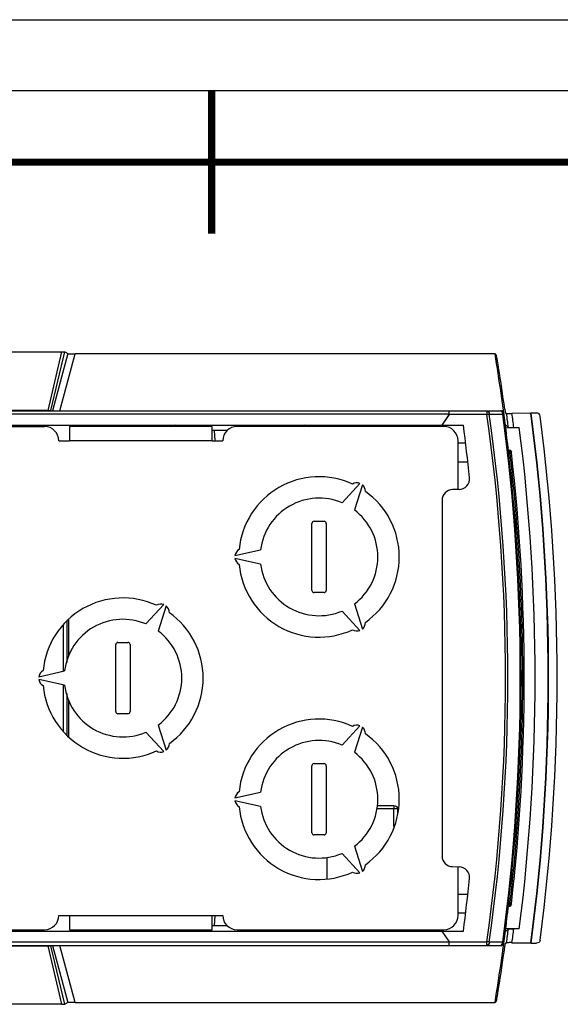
# Model space of a CAD drawing. Header units: millimetres. Extents: x 0 to 594, y 0 to 420.
# Tile 22 of 38: x 289 to 326, y 351 to 420. Entities that reach past the tile are written whole.
import ezdxf

# ---------------------------------------------------------------- set-up
doc = ezdxf.new("R2010")
doc.units = ezdxf.units.MM
doc.header["$LTSCALE"] = 32.67
doc.layers.get('0').update_dxf_attribs({"linetype": 'CONTINUOUS'})

msp = doc.modelspace()

# ---------------------------------------------------------------- linework, layer by layer
at = {"color": 7, "linetype": 'CONTINUOUS'}
for p, q in [((0, 420), (594, 420)), ((282.7929, 396.6956), (291.481, 396.6956)), ((291.7063, 396.6892), (291.9042, 396.5751)), ((321.8691, 396.5626), (292.4179, 396.5626)), ((321.8691, 396.5626), (321.9498, 396.4941)), ((239.7299, 392.5626), (322.3238, 392.5626)), ((290.5028, 392.5862), (284.0346, 392.5862)), ((318.6562, 392.3214), (318.1507, 391.5626)), ((321.4638, 392.3361), (322.0956, 392.3361)), ((322.0956, 392.3361), (322.4115, 392.336)), ((322.5927, 392.4542), (322.6803, 392.3775)), ((324.3811, 392.392), (323.0601, 392.372)), ((324.7894, 392.4082), (324.4066, 392.4055)), ((270.3662, 391.5626), (319.648, 391.5626)), ((271.2799, 391.4626), (290.2799, 391.4626)), ((292.0299, 391.4626), (292.0299, 390.4626)), ((302.0299, 391.4626), (292.0299, 391.4626)), ((299.5475, 391.4626), (299.4384, 391.5626)), ((299.9175, 391.4626), (299.8084, 391.5626)), ((302.0299, 390.4626), (302.0299, 391.4626)), ((303.108, 391.1876), (302.0299, 391.1876)), ((318.2799, 391.4626), (303.7799, 391.4626)), ((308.2162, 391.4626), (308.1162, 391.5626)), ((308.5697, 391.4626), (308.4697, 391.5626)), ((322.808, 391.3958), (322.5979, 391.5809)), ((322.6243, 391.3714), (323.5722, 391.3963)), ((323.1872, 391.3904), (323.5722, 391.3963)), ((291.2799, 390.4626), (292.0299, 390.4626)), ((302.0299, 390.4626), (302.7799, 390.4626)), ((319.2799, 388.9626), (319.2799, 390.4626)), ((319.2799, 390.3126), (319.8053, 390.3126)), ((322.7989, 389.8126), (322.913, 389.8106)), ((322.9183, 389.5642), (322.8274, 389.5626)), ((323.0106, 389.722), (323.0159, 389.6755)), ((319.9617, 388.9626), (319.2799, 388.9626)), ((311.1442, 386.1086), (312.3928, 387.4712)), ((312.566, 387.3712), (312.0102, 385.6086)), ((319.346, 387.0457), (318.8971, 387.0379)), ((318.1601, 386.288), (318.1601, 361.3372)), ((309.1799, 384.8126), (309.8799, 384.8126)), ((309.0299, 379.9626), (309.0299, 384.6626)), ((310.0299, 384.6626), (310.0299, 379.9626)), ((303.6311, 382.4126), (305.4353, 382.8126)), ((305.4353, 381.8126), (303.6311, 382.2126)), ((309.8799, 379.8126), (309.1799, 379.8126)), ((297.3942, 377.6086), (298.6428, 378.9712)), ((298.816, 378.8712), (298.2602, 377.1086)), ((312.3928, 377.1541), (311.1442, 378.5166)), ((312.0102, 379.0166), (312.566, 377.2541)), ((291.95, 377.9223), (291.95, 375.3292)), ((295.2799, 371.4626), (295.2799, 376.1626)), ((295.4299, 376.3126), (296.1299, 376.3126)), ((296.2799, 376.1626), (296.2799, 371.4626)), ((289.8811, 373.9126), (291.6853, 374.3126)), ((291.6853, 373.3126), (289.8811, 373.7126)), ((291.95, 372.296), (291.95, 369.7029)), ((296.1299, 371.3126), (295.4299, 371.3126)), ((298.2602, 370.5166), (298.816, 368.7541)), ((311.1442, 369.1086), (312.3928, 370.4712)), ((312.566, 370.3712), (312.0102, 368.6086)), ((298.6428, 368.6541), (297.3942, 370.0166)), ((309.0299, 362.9626), (309.0299, 367.6626)), ((309.1799, 367.8126), (309.8799, 367.8126)), ((310.0299, 367.6626), (310.0299, 362.9626)), ((303.6311, 365.4126), (305.4353, 365.8126)), ((305.4353, 364.8126), (303.6311, 365.2126)), ((313.6193, 364.8823), (314.7783, 364.8823)), ((314.7765, 363.3973), (314.7766, 364.6323)), ((315.0267, 364.6325), (315.0267, 364.2405)), ((309.8799, 362.8126), (309.1799, 362.8126)), ((312.0102, 362.0166), (312.566, 360.2541)), ((312.3928, 360.1541), (311.1442, 361.5166)), ((310.0847, 361.2256), (310.0847, 359.7531)), ((318.8971, 360.5874), (319.346, 360.5796)), ((319.2799, 358.6626), (319.9617, 358.6626)), ((319.2799, 357.1626), (319.2799, 358.6626)), ((322.7989, 357.8126), (322.913, 357.8146)), ((322.9183, 358.061), (322.8274, 358.0626)), ((322.9577, 358.3108), (322.8555, 358.3115)), ((323.0159, 357.9497), (323.0106, 357.9033)), ((291.2799, 357.1626), (292.0299, 357.1626)), ((292.0299, 357.1626), (292.0299, 356.1626)), ((302.0299, 357.1626), (302.7799, 357.1626)), ((302.0299, 356.1626), (302.0299, 357.1626)), ((319.8053, 357.3126), (319.2799, 357.3126)), ((303.108, 356.4376), (302.0299, 356.4376)), ((268.0299, 356.1626), (290.2799, 356.1626)), ((270.3662, 356.0626), (319.648, 356.0626)), ((292.0299, 356.1626), (302.0299, 356.1626)), ((299.53, 356.1626), (299.4384, 356.0626)), ((299.7774, 356.0626), (299.8691, 356.1626)), ((303.7799, 356.1626), (318.2799, 356.1626)), ((308.1162, 356.0626), (308.2162, 356.1626)), ((308.4697, 356.0626), (308.5697, 356.1626)), ((318.6693, 355.3126), (318.1696, 356.0626)), ((322.5979, 356.0444), (322.808, 356.2295)), ((323.5722, 356.2289), (322.6243, 356.2539)), ((323.5722, 356.2289), (323.1872, 356.2348)), ((239.7299, 355.0626), (322.3238, 355.0626)), ((284.0346, 355.039), (290.5028, 355.039)), ((322.0956, 355.2891), (321.4638, 355.2891)), ((322.4115, 355.2891), (322.0956, 355.2891)), ((322.6803, 355.2478), (322.5927, 355.1711)), ((323.0601, 355.2533), (324.3811, 355.2332)), ((324.4066, 355.2197), (324.7894, 355.2171)), ((291.481, 350.9297), (282.7929, 350.9297)), ((291.9042, 351.0502), (291.7063, 350.936)), ((292.4179, 351.0626), (321.8691, 351.0626)), ((321.9498, 351.1311), (321.8691, 351.0626))]:
    msp.add_line(p, q, dxfattribs=at)
at = {"color": 2, "linetype": 'CONTINUOUS'}
msp.add_line((589, 415), (15, 415), dxfattribs=at)
at = {"color": 9, "linetype": 'CONTINUOUS'}
for p, q in [((291.481, 396.6956), (290.5028, 392.5862)), ((290.7291, 392.5841), (291.7063, 396.6892)), ((291.9042, 396.5751), (290.8287, 392.5668)), ((291.3446, 392.5626), (292.4179, 396.5626)), ((318.6562, 392.3214), (271.5855, 392.3214)), ((322.4841, 392.3457), (322.4115, 392.336)), ((318.1696, 391.5626), (318.6693, 392.3126)), ((321.3017, 392.3126), (318.6693, 392.3126)), ((302.2497, 390.4819), (302.188, 391.1876)), ((322.6456, 391.0243), (322.6602, 391.0271)), ((302.0299, 390.4626), (292.0299, 390.4626)), ((322.913, 389.7109), (322.8104, 389.7126)), ((322.9183, 389.6644), (322.8161, 389.6626)), ((323.0106, 389.722), (322.913, 389.7109)), ((322.9183, 389.6644), (322.913, 389.7109)), ((323.0159, 389.6755), (322.9183, 389.6644)), ((319.2799, 387.0457), (319.2799, 388.9626)), ((322.9577, 389.3145), (322.8555, 389.3127)), ((323.0553, 389.3253), (322.9577, 389.3145)), ((291.5896, 377.5097), (291.5896, 374.3126)), ((291.8392, 377.8122), (291.8392, 374.9038)), ((291.5896, 373.3126), (291.5896, 370.1156)), ((291.8392, 372.7215), (291.8392, 369.8131)), ((314.7766, 364.8823), (314.7766, 364.6323)), ((314.7766, 364.6323), (313.5817, 364.6323)), ((319.2799, 358.6626), (319.2799, 360.5796)), ((322.913, 357.9144), (322.8104, 357.9126)), ((322.9183, 357.9609), (322.8161, 357.9626)), ((322.9183, 357.9609), (322.913, 357.9144)), ((322.913, 357.9144), (323.0106, 357.9033)), ((322.9137, 357.835), (322.9133, 357.817)), ((323.0159, 357.9497), (322.9183, 357.9609)), ((323.0553, 358.2999), (322.957, 358.3109)), ((292.0299, 357.1626), (302.0299, 357.1626)), ((302.188, 356.4376), (302.2497, 357.1434)), ((318.1507, 356.0626), (318.6562, 355.3039)), ((271.5855, 355.3039), (318.6562, 355.3039)), ((290.5028, 355.039), (291.481, 350.9297)), ((291.7063, 350.936), (290.7291, 355.0411)), ((290.8287, 355.0585), (291.9042, 351.0502)), ((292.4179, 351.0626), (291.3446, 355.0626)), ((318.6693, 355.3126), (321.3017, 355.3126)), ((322.4115, 355.2892), (322.4841, 355.2795))]:
    msp.add_line(p, q, dxfattribs=at)
at = {"color": 7, "linetype": 'CONTINUOUS', "const_width": 0.5}
for points in [[(302, 405), (302, 415)], [(20, 410), (584, 410)]]:
    msp.add_lwpolyline(points, dxfattribs=at)
at = {"color": 7, "linetype": 'CONTINUOUS'}
for centre, radius, start, end in [((183.7299, 373.8126), 140, 7.063887, 9.352035), ((191.0008, 373.8125), 131.7714, 351.919055, 8.081098), ((322.2363, 392.3126), 0.25, 7.607109, 90), ((322.3238, 392.4126), 0.15, 7.642965, 90.000001), ((322.25, 392.3126), 0.25, 7.607102, 28.461763), ((183.7162, 373.8126), 140, 352.357035, 7.642965), ((183.7283, 373.8129), 141.8745, 352.475032, 7.524752), ((183.7171, 373.8118), 141.9128, 352.471373, 7.52865), ((183.7332, 373.8126), 142.4967, 352.589219, 7.410783), ((290.2799, 390.4626), 1, 0, 90), ((303.7799, 390.4626), 1, 90, 180), ((318.2799, 390.4626), 1, 0, 90), ((183.7162, 373.8126), 137.0858, 5.886728, 7.4396), ((322.4192, 390.9985), 0.25, 351.595441, 7.063887), ((185.1446, 373.8138), 139.5396, 352.761733, 7.238714), ((322.6103, 390.2524), 0.15, 6.750897, 33.5764), ((183.7299, 373.8126), 140, 6.562976, 6.750897), ((322.9112, 389.7107), 0.1, 6.515746, 89), ((322.9165, 389.6642), 0.1, 271.000001, 6.496625), ((183.7162, 373.8126), 140.2, 353.514105, 6.485866), ((309.5299, 382.3126), 5.625, 65.339099, 174.660901), ((312.1836, 386.9088), 0.6, 69.594068, 120.732208), ((319.333, 387.7956), 0.75, 270.990207, 5.886756), ((312.1836, 386.9088), 0.6, 359.267792, 50.405932), ((309.5299, 382.3126), 5.625, 305.339099, 54.660901), ((318.9101, 386.288), 0.75, 90.995692, 179.991452), ((309.5299, 382.3126), 4.125, 66.962063, 173.037937), ((309.5299, 382.3126), 4.125, 306.962063, 53.037937), ((309.1799, 384.6626), 0.15, 90, 180), ((309.8799, 384.6626), 0.15, 0, 90), ((304.2227, 382.3126), 0.6, 119.267792, 170.405932), ((304.2227, 382.3126), 0.6, 189.594068, 240.732208), ((309.5299, 382.3126), 5.625, 185.339099, 294.660901), ((309.5299, 382.3126), 4.125, 186.962063, 293.037937), ((309.1799, 379.9626), 0.15, 180, 270), ((309.8799, 379.9626), 0.15, 270, 360), ((295.7799, 373.8126), 5.625, 65.339099, 174.660901), ((298.4336, 378.4088), 0.6, 69.594068, 120.732208), ((298.4336, 378.4088), 0.6, 359.267792, 50.405932), ((295.7799, 373.8126), 4.125, 66.962063, 173.037937), ((295.7799, 373.8126), 5.625, 305.339099, 54.660901), ((312.1836, 377.7164), 0.6, 239.267792, 290.405932), ((312.1836, 377.7164), 0.6, 309.594068, 0.732208), ((295.7799, 373.8126), 4.125, 306.962063, 53.037937), ((295.4299, 376.1626), 0.15, 90, 180), ((296.1299, 376.1626), 0.15, 0, 90), ((290.4727, 373.8126), 0.6, 119.267792, 170.405932), ((290.4727, 373.8126), 0.6, 189.594068, 240.732208), ((295.7799, 373.8126), 5.625, 185.339099, 294.660901), ((295.7799, 373.8126), 4.125, 186.962063, 293.037937), ((295.4299, 371.4626), 0.15, 180, 270), ((296.1299, 371.4626), 0.15, 270, 360), ((309.5299, 365.3126), 5.625, 65.339099, 174.660901), ((312.1836, 369.9088), 0.6, 69.594068, 120.732208), ((312.1836, 369.9088), 0.6, 359.267792, 50.405932), ((309.5299, 365.3126), 5.625, 305.339099, 54.660901), ((298.4336, 369.2164), 0.6, 309.594068, 0.732208), ((309.5299, 365.3126), 4.125, 66.962063, 173.037937), ((298.4336, 369.2164), 0.6, 239.267792, 290.405932), ((309.5299, 365.3126), 4.125, 306.962063, 53.037937), ((309.1799, 367.6626), 0.15, 90, 180), ((309.8799, 367.6626), 0.15, 0, 90), ((304.2227, 365.3126), 0.6, 119.267792, 170.405932), ((304.2227, 365.3126), 0.6, 189.594068, 240.732208), ((309.5299, 365.3126), 5.625, 185.339099, 294.660901), ((309.5299, 365.3126), 4.125, 186.962063, 293.037937), ((309.1799, 362.9626), 0.15, 180, 270), ((309.8799, 362.9626), 0.15, 270, 360), ((318.9101, 361.3373), 0.75, 180, 269.004319), ((312.1836, 360.7164), 0.6, 309.594068, 0.732208), ((319.333, 359.8297), 0.75, 354.122334, 89), ((312.1836, 360.7164), 0.6, 239.267792, 290.405932), ((183.7162, 373.8126), 137.0858, 352.5604, 354.113272), ((183.7299, 373.8126), 140, 353.249103, 353.437024), ((322.9112, 357.9146), 0.1, 270.999998, 353.484254), ((322.9165, 357.9611), 0.1, 353.503375, 89), ((290.2799, 357.1626), 1, 270, 360), ((303.7799, 357.1626), 1, 180, 270), ((318.2799, 357.1626), 1, 270, 360), ((322.6103, 357.3728), 0.15, 325.862598, 353.249103), ((183.7299, 373.8126), 140, 350.647965, 352.936113), ((322.4192, 356.6267), 0.25, 352.936113, 7.430999), ((322.2363, 355.3126), 0.25, 270, 352.392898), ((322.3238, 355.2126), 0.15, 269.999877, 352.357035), ((322.25, 355.3126), 0.25, 339.106133, 352.392898), ((183.7256, 374.1343), 140.1485, 350.931045, 352.128798)]:
    msp.add_arc(centre, radius, start, end, dxfattribs=at)
at = {"color": 9, "linetype": 'CONTINUOUS'}
for centre, radius, start, end in [((317.5495, 418.701), 26.6538, 278.092621, 278.444774), ((322.0625, 392.313), 0.3498, 3.780838, 7.600349), ((183.7162, 373.8126), 139.9268, 352.392898, 7.607102), ((183.7299, 373.8126), 140.1851, 7.205483, 7.610095), ((183.147, 373.7601), 141.1456, 7.175469, 7.577261), ((191.0286, 373.8126), 131.5802, 351.917505, 8.082489), ((317.436, 389.8066), 5.4778, 358.998728, 359.314006), ((317.9363, 389.5756), 4.9827, 0.445137, 1.02096), ((315.5239, 388.3256), 7.4982, 8.548343, 9.252365), ((183.3154, 373.7953), 140.502, 1.125387, 6.341562), ((183.7025, 373.8126), 140.1146, 358.878556, 1.121398), ((183.3154, 373.83), 140.502, 353.658438, 358.874567), ((318.2309, 357.8299), 4.6828, 0.330425, 1.033433), ((320.8455, 357.8447), 2.0682, 359.732345, 0.340379), ((315.7674, 359.2615), 7.2517, 350.739307, 351.471074), ((183.7299, 373.8126), 140.1851, 352.389905, 352.794517), ((183.1457, 373.8653), 141.1469, 352.422741, 352.824529), ((317.534, 328.818), 26.7612, 81.555886, 81.906488), ((322.0606, 355.3125), 0.3517, 352.405388, 356.19136)]:
    msp.add_arc(centre, radius, start, end, dxfattribs=at)
at = {"color": 7, "linetype": 'CONTINUOUS'}
for centre, major_axis, ratio, start_param, end_param in [((292.4214, 396.5757), (0.5177, 0.0001), 0.0252902, -3.0978088, -1.5775867), ((183.7299, 373.4916), (0, 140.1445), 0.9999974, -1.4334181, -1.4125127), ((292.4214, 351.0495), (0.5177, -0.0001), 0.0252902, 1.5775867, 3.0978088)]:
    msp.add_ellipse(centre, major_axis=major_axis, ratio=ratio, start_param=start_param, end_param=end_param, dxfattribs=at)
for points, knots in [([(291.481, 396.6956), (291.5107, 396.6956), (291.5644, 396.6948), (291.6343, 396.6952), (291.6785, 396.6905), (291.7012, 396.6922), (291.7063, 396.6892)], [0, 0, 0, 0, 0.3943771, 0.7166634, 0.9211884, 1, 1, 1, 1]), ([(322.1222, 395.5816), (322.1036, 395.6976), (322.0759, 395.8655), (322.0383, 396.0784), (322.0138, 396.2134), (321.9914, 396.3239), (321.9755, 396.4095), (321.9593, 396.4601), (321.9557, 396.4891), (321.9498, 396.4941)], [0, 0, 0, 0, 0.3792468, 0.5491509, 0.6981909, 0.8215139, 0.9149979, 0.9751003, 1, 1, 1, 1]), ([(290.5028, 392.5862), (290.5565, 392.5862), (290.6316, 392.5826), (290.7077, 392.5879), (290.7291, 392.5841)], [0, 0, 0, 0, 0.7120987, 1, 1, 1, 1]), ([(318.6628, 392.3126), (318.6628, 392.3445), (318.6624, 392.4032), (318.6617, 392.4732), (318.6597, 392.5173), (318.6597, 392.5419), (318.6567, 392.5526), (318.6579, 392.5626), (318.6562, 392.5626)], [0, 0, 0, 0, 0.3818489, 0.7065744, 0.8307956, 0.9229887, 0.9799994, 1, 1, 1, 1]), ([(322.5537, 392.6839), (322.5577, 392.6549), (322.566, 392.602), (322.5742, 392.5305), (322.5871, 392.4869), (322.586, 392.46), (322.5909, 392.4557)], [0, 0, 0, 0, 0.3796935, 0.6993908, 0.9154879, 1, 1, 1, 1]), ([(322.6803, 392.3775), (322.6829, 392.3752), (322.6967, 392.3769), (322.7078, 392.3747), (322.7165, 392.3743)], [0, 0, 0, 0, 0.283672, 1, 1, 1, 1]), ([(322.7165, 392.3743), (322.7384, 392.3733), (322.853, 392.3706), (322.9675, 392.3706), (323.0601, 392.372)], [0, 0, 0, 0, 0.1917048, 1, 1, 1, 1]), ([(325.0397, 392.1922), (325.032, 392.2512), (324.9702, 392.3664), (324.8477, 392.4086), (324.7894, 392.4082)], [0, 0, 0, 0, 0.5049892, 1, 1, 1, 1]), ([(322.808, 391.3958), (322.8107, 391.3935), (322.8247, 391.3951), (322.8494, 391.3914), (322.89, 391.3914), (322.9623, 391.3895), (323.0629, 391.3894), (323.1459, 391.3898), (323.1872, 391.3904)], [0, 0, 0, 0, 0.0281744, 0.0984575, 0.2061575, 0.3438024, 0.6727914, 1, 1, 1, 1]), ([(314.7783, 364.8823), (314.8418, 364.8803), (314.9745, 364.8286), (315.0242, 364.6959), (315.0267, 364.6325)], [0, 0, 0, 0, 0.5000524, 1, 1, 1, 1]), ([(322.808, 356.2295), (322.8107, 356.2317), (322.8246, 356.2302), (322.8493, 356.2338), (322.8899, 356.2338), (322.9623, 356.2357), (323.0629, 356.2359), (323.1459, 356.2355), (323.1872, 356.2348)], [0, 0, 0, 0, 0.0279642, 0.0980502, 0.2059847, 0.3439604, 0.6729206, 1, 1, 1, 1]), ([(290.5028, 355.039), (290.5566, 355.039), (290.6317, 355.0426), (290.7078, 355.0374), (290.7291, 355.0411)], [0, 0, 0, 0, 0.7135204, 1, 1, 1, 1]), ([(318.6562, 355.0626), (318.6579, 355.0626), (318.6568, 355.0726), (318.6597, 355.0834), (318.6597, 355.1081), (318.6617, 355.1522), (318.6624, 355.2221), (318.6628, 355.2808), (318.6628, 355.3126)], [0, 0, 0, 0, 0.0199543, 0.0771261, 0.1697049, 0.2941079, 0.6181851, 1, 1, 1, 1]), ([(322.5537, 354.9414), (322.5577, 354.9704), (322.566, 355.0233), (322.5742, 355.0948), (322.5871, 355.1384), (322.586, 355.1652), (322.5909, 355.1695)], [0, 0, 0, 0, 0.3796594, 0.6993615, 0.9155106, 1, 1, 1, 1]), ([(323.0601, 355.2533), (323.0187, 355.2539), (322.9356, 355.2543), (322.8348, 355.2541), (322.7623, 355.2521), (322.7216, 355.2522), (322.6971, 355.2484), (322.6829, 355.2501), (322.6803, 355.2478)], [0, 0, 0, 0, 0.3271996, 0.6562749, 0.794288, 0.9022386, 0.9722892, 1, 1, 1, 1]), ([(325.0396, 355.4331), (325.032, 355.3741), (324.9701, 355.259), (324.8477, 355.2166), (324.7894, 355.2171)], [0, 0, 0, 0, 0.5049218, 1, 1, 1, 1]), ([(321.9714, 351.2055), (321.9818, 351.2512), (322.0379, 351.5295), (322.0848, 351.8096), (322.1222, 352.0436)], [0, 0, 0, 0, 0.165114, 1, 1, 1, 1]), ([(291.481, 350.9297), (291.5106, 350.9297), (291.5642, 350.9304), (291.6341, 350.9301), (291.6783, 350.9348), (291.7012, 350.933), (291.7063, 350.936)], [0, 0, 0, 0, 0.3934843, 0.7152308, 0.9204974, 1, 1, 1, 1]), ([(321.9498, 351.1311), (321.9556, 351.136), (321.9591, 351.1646), (321.9673, 351.1877), (321.9714, 351.2055)], [0, 0, 0, 0, 0.293274, 1, 1, 1, 1])]:
    msp.add_open_spline(points, degree=3, knots=knots, dxfattribs=at)
at = {"color": 9, "linetype": 'CONTINUOUS'}
for points, knots in [([(321.2886, 392.5626), (321.3337, 392.5626), (321.4326, 392.4976), (321.46, 392.393), (321.4638, 392.3361)], [0, 0, 0, 0, 0.4413673, 1, 1, 1, 1]), ([(321.2886, 392.5626), (321.2904, 392.5626), (321.2918, 392.5533), (321.2961, 392.5328), (321.2983, 392.479), (321.3013, 392.404), (321.3017, 392.3445), (321.3017, 392.3126)], [0, 0, 0, 0, 0.0218282, 0.0793025, 0.2955626, 0.619403, 1, 1, 1, 1]), ([(322.3769, 392.4629), (322.3691, 392.4778), (322.3375, 392.5272), (322.2785, 392.5626), (322.2363, 392.5626)], [0, 0, 0, 0, 0.2844884, 1, 1, 1, 1]), ([(322.3765, 392.5323), (322.3725, 392.537), (322.3583, 392.5516), (322.3381, 392.5626), (322.3238, 392.5626)], [0, 0, 0, 0, 0.3021735, 1, 1, 1, 1]), ([(322.4908, 392.3434), (322.4926, 392.3438), (322.4942, 392.3446), (322.4979, 392.3451), (322.4978, 392.3457)], [0, 0, 0, 0, 0.7360384, 1, 1, 1, 1]), ([(322.6602, 391.0271), (322.662, 391.0275), (322.6636, 391.0282), (322.6674, 391.0286), (322.6673, 391.0293)], [0, 0, 0, 0, 0.7376414, 1, 1, 1, 1]), ([(322.7829, 389.9531), (322.7862, 389.9535), (322.7889, 389.9555), (322.7963, 389.9538), (322.7962, 389.9549)], [0, 0, 0, 0, 0.7447904, 1, 1, 1, 1]), ([(322.913, 389.8106), (322.9147, 389.8106), (322.9116, 389.7997), (322.9137, 389.7953), (322.9137, 389.7903)], [0, 0, 0, 0, 0.2576564, 1, 1, 1, 1]), ([(322.9137, 389.7903), (322.9137, 389.7869), (322.9137, 389.7704), (322.9136, 389.754), (322.9134, 389.741)], [0, 0, 0, 0, 0.2060867, 1, 1, 1, 1]), ([(322.9183, 389.5642), (322.9194, 389.5642), (322.9176, 389.5714), (322.9209, 389.5842), (322.919, 389.6021), (322.9189, 389.6143)], [0, 0, 0, 0, 0.0691882, 0.2685171, 1, 1, 1, 1]), ([(315.0266, 364.6327), (315.0202, 364.6306), (314.9947, 364.6347), (314.9435, 364.631), (314.8664, 364.6329), (314.8079, 364.6323), (314.7762, 364.6323)], [0, 0, 0, 0, 0.0799468, 0.2973619, 0.6208593, 1, 1, 1, 1]), ([(322.9189, 358.0476), (322.9189, 358.0509), (322.9175, 358.0538), (322.9194, 358.061), (322.9183, 358.061)], [0, 0, 0, 0, 0.7423293, 1, 1, 1, 1]), ([(322.9183, 357.9609), (322.9184, 357.9695), (322.9189, 357.9984), (322.9192, 358.0273), (322.9189, 358.0476)], [0, 0, 0, 0, 0.2976176, 1, 1, 1, 1]), ([(322.7837, 357.672), (322.7868, 357.6716), (322.7893, 357.6698), (322.7963, 357.6714), (322.7962, 357.6703)], [0, 0, 0, 0, 0.7447189, 1, 1, 1, 1]), ([(322.6673, 356.596), (322.6674, 356.5966), (322.6636, 356.597), (322.662, 356.5978), (322.6602, 356.5982)], [0, 0, 0, 0, 0.2623544, 1, 1, 1, 1]), ([(321.2886, 355.0626), (321.2904, 355.0626), (321.2918, 355.072), (321.2961, 355.0924), (321.2983, 355.1463), (321.3013, 355.2212), (321.3017, 355.2808), (321.3017, 355.3126)], [0, 0, 0, 0, 0.0218282, 0.0793025, 0.2955626, 0.6194031, 1, 1, 1, 1]), ([(321.4638, 355.2891), (321.46, 355.2322), (321.4326, 355.1276), (321.3337, 355.0626), (321.2886, 355.0626)], [0, 0, 0, 0, 0.5586146, 1, 1, 1, 1]), ([(322.2363, 355.0626), (322.2783, 355.0626), (322.3711, 355.1187), (322.4022, 355.2138), (322.4092, 355.266)], [0, 0, 0, 0, 0.4437858, 1, 1, 1, 1]), ([(322.3238, 355.0626), (322.3281, 355.0626), (322.3491, 355.0661), (322.3664, 355.0809), (322.3771, 355.0936)], [0, 0, 0, 0, 0.2083001, 1, 1, 1, 1]), ([(322.4978, 355.2795), (322.4979, 355.2802), (322.4942, 355.2807), (322.4926, 355.2814), (322.4908, 355.2819)], [0, 0, 0, 0, 0.2641584, 1, 1, 1, 1])]:
    msp.add_open_spline(points, degree=3, knots=knots, dxfattribs=at)
for points in [[(322.3969, 392.5022), (322.3911, 392.5128), (322.3844, 392.5231), (322.3765, 392.5323)], [(322.4092, 392.3592), (322.4044, 392.3951), (322.3938, 392.4309), (322.3769, 392.4629)], [(322.9387, 389.4402), (322.945, 389.3983), (322.951, 389.3563), (322.9577, 389.3145)], [(322.9577, 358.3108), (322.951, 358.2693), (322.9451, 358.2276), (322.9389, 358.186)], [(322.3771, 355.0936), (322.3847, 355.1027), (322.3913, 355.1128), (322.397, 355.1232)]]:
    msp.add_open_spline(points, degree=3, dxfattribs=at)

doc.saveas('drawing.dxf')
